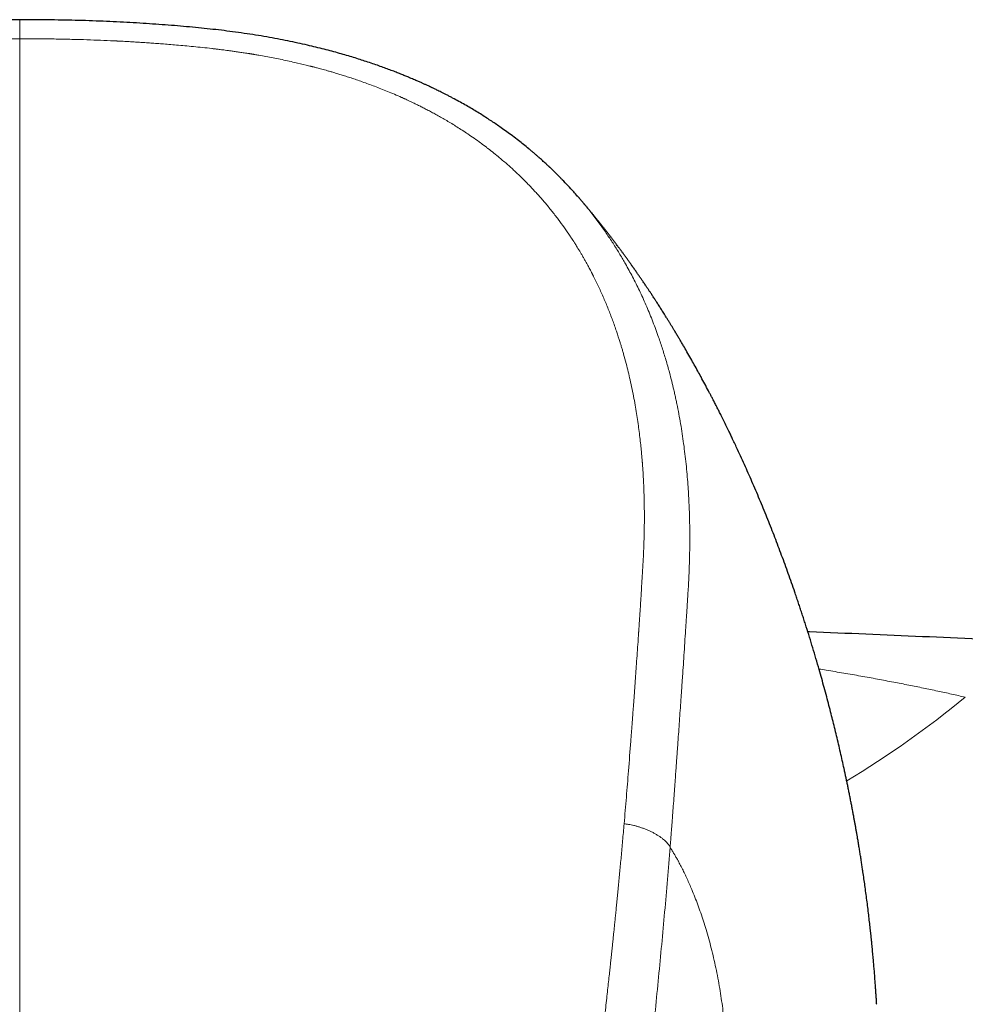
# Model space of a CAD drawing. Header units: millimetres. Extents: x 8 to 776, y 12 to 553.
# Tile 35 of 59: x 402 to 430, y 524 to 553. Entities that reach past the tile are written whole.
import ezdxf

# ---------------------------------------------------------------- set-up
doc = ezdxf.new("R2010")
doc.units = ezdxf.units.MM

msp = doc.modelspace()

# ---------------------------------------------------------------- linework, layer by layer
at = {"color": 7, "linetype": 'Continuous', "lineweight": 30}
msp.add_line((418.633, 547.801), (418.682, 547.744), dxfattribs=at)
at = {"color": 8, "linetype": 'Continuous', "lineweight": 0}
msp.add_arc((411.014, 556.314), 29.744, 301.2109, 309.3115, dxfattribs=at)
at = {"color": 7, "linetype": 'Continuous', "lineweight": 30}
for points, knots in [([(402.5, 552.901), (402.438, 552.901), (402.235, 552.901), (401.894, 552.899), (401.479, 552.894), (401.073, 552.887), (400.675, 552.876), (400.286, 552.863), (399.906, 552.848), (399.527, 552.83), (399.151, 552.809), (398.776, 552.785), (398.41, 552.76), (398.051, 552.732), (397.699, 552.702), (397.356, 552.67), (397.02, 552.635), (396.691, 552.598), (396.371, 552.558), (396.059, 552.515), (395.754, 552.469), (395.464, 552.422), (395.187, 552.373), (394.923, 552.324), (394.666, 552.272), (394.418, 552.219), (394.176, 552.165), (393.939, 552.109), (393.709, 552.051), (393.488, 551.993), (393.276, 551.935), (393.074, 551.877), (392.88, 551.82), (392.69, 551.761), (392.504, 551.701), (392.322, 551.64), (392.151, 551.581), (391.99, 551.524), (391.842, 551.47), (391.706, 551.418), (391.581, 551.37), (391.466, 551.325), (391.36, 551.282), (391.263, 551.241), (391.178, 551.206), (391.104, 551.174), (391.041, 551.147), (390.985, 551.123), (390.935, 551.101), (390.891, 551.081), (390.853, 551.064), (390.82, 551.049), (390.789, 551.035), (390.759, 551.022), (390.728, 551.008), (390.697, 550.993), (390.666, 550.979), (390.638, 550.966), (390.613, 550.954), (390.589, 550.943), (390.56, 550.929), (390.524, 550.912), (390.481, 550.891), (390.429, 550.866), (390.373, 550.838), (390.312, 550.808), (390.248, 550.776), (390.178, 550.741), (390.104, 550.703), (390.005, 550.651), (389.884, 550.586), (389.734, 550.504), (389.581, 550.418), (389.426, 550.327), (389.274, 550.236), (389.125, 550.144), (388.98, 550.051), (388.841, 549.961), (388.706, 549.869), (388.564, 549.771), (388.411, 549.663), (388.248, 549.543), (388.081, 549.416), (387.911, 549.282), (387.771, 549.167), (387.661, 549.076), (387.584, 549.01), (387.511, 548.946), (387.443, 548.886), (387.384, 548.833), (387.332, 548.786), (387.287, 548.745), (387.25, 548.71), (387.22, 548.683), (387.198, 548.662), (387.182, 548.647), (387.167, 548.633), (387.15, 548.616), (387.126, 548.594), (387.098, 548.567), (387.067, 548.537), (387.033, 548.504), (386.994, 548.466), (386.951, 548.423), (386.904, 548.376), (386.808, 548.279), (386.668, 548.133), (386.502, 547.954), (386.399, 547.836), (386.356, 547.786)], [0, 0, 0, 0, 0.0103771, 0.0339134, 0.0570091, 0.0796378, 0.1017797, 0.1234454, 0.1446578, 0.1654373, 0.1867619, 0.2076496, 0.2281162, 0.2481747, 0.2678301, 0.2870796, 0.3059205, 0.3243505, 0.3423677, 0.3599708, 0.3771584, 0.3939294, 0.4093585, 0.4244051, 0.4390546, 0.4532943, 0.4671132, 0.4809371, 0.4942931, 0.5071741, 0.5195742, 0.5314888, 0.5429145, 0.553852, 0.5653236, 0.576212, 0.5865198, 0.5962485, 0.6053987, 0.6135305, 0.6211429, 0.628235, 0.6348056, 0.640853, 0.6463757, 0.6506903, 0.6546165, 0.6581529, 0.6612984, 0.6640519, 0.6664127, 0.6685066, 0.6703691, 0.672271, 0.6742124, 0.6761931, 0.6782133, 0.6802122, 0.6814833, 0.6829993, 0.6847806, 0.6870676, 0.689861, 0.6931612, 0.6969689, 0.7007311, 0.7048855, 0.7094321, 0.7143545, 0.7193368, 0.7289483, 0.7383255, 0.7491808, 0.7596989, 0.7698777, 0.7804054, 0.7905401, 0.8002808, 0.8097422, 0.8194964, 0.8310703, 0.8431259, 0.8556665, 0.8686964, 0.8822213, 0.8883309, 0.8945384, 0.900576, 0.9060399, 0.9109257, 0.915161, 0.9188373, 0.9219542, 0.9245109, 0.9262405, 0.9275661, 0.9285713, 0.9299472, 0.9318979, 0.9344985, 0.9369987, 0.9399015, 0.9432072, 0.9469164, 0.9510294, 0.9555277, 0.9718658, 0.9880653, 1, 1, 1, 1]), ([(418.632, 547.8), (418.598, 547.839), (418.511, 547.939), (418.366, 548.097), (418.236, 548.233), (418.142, 548.33), (418.088, 548.385), (418.037, 548.435), (417.992, 548.48), (417.951, 548.519), (417.917, 548.553), (417.888, 548.581), (417.864, 548.603), (417.846, 548.621), (417.832, 548.634), (417.82, 548.645), (417.806, 548.658), (417.79, 548.673), (417.767, 548.695), (417.735, 548.724), (417.695, 548.762), (417.647, 548.805), (417.596, 548.851), (417.541, 548.9), (417.484, 548.951), (417.422, 549.004), (417.358, 549.059), (417.293, 549.114), (417.2, 549.191), (417.08, 549.289), (416.924, 549.412), (416.761, 549.536), (416.594, 549.659), (416.437, 549.771), (416.292, 549.871), (416.154, 549.964), (416.012, 550.056), (415.864, 550.15), (415.71, 550.246), (415.548, 550.343), (415.381, 550.44), (415.205, 550.538), (415.057, 550.618), (414.938, 550.681), (414.853, 550.725), (414.772, 550.766), (414.697, 550.804), (414.631, 550.836), (414.574, 550.865), (414.525, 550.888), (414.483, 550.909), (414.448, 550.925), (414.421, 550.938), (414.401, 550.947), (414.388, 550.954), (414.375, 550.959), (414.361, 550.966), (414.322, 550.984), (414.262, 551.012), (414.197, 551.042), (414.147, 551.064), (414.109, 551.081), (414.065, 551.101), (414.015, 551.123), (413.959, 551.147), (413.896, 551.174), (413.818, 551.207), (413.725, 551.247), (413.613, 551.293), (413.489, 551.342), (413.355, 551.395), (413.21, 551.45), (413.054, 551.508), (412.888, 551.568), (412.711, 551.629), (412.529, 551.69), (412.343, 551.75), (412.155, 551.809), (411.957, 551.868), (411.749, 551.928), (411.532, 551.988), (411.305, 552.048), (411.068, 552.107), (410.814, 552.167), (410.543, 552.228), (410.253, 552.289), (409.953, 552.348), (409.643, 552.404), (409.323, 552.457), (408.993, 552.507), (408.663, 552.553), (408.334, 552.595), (408.006, 552.632), (407.671, 552.667), (407.328, 552.7), (406.977, 552.73), (406.618, 552.758), (406.253, 552.783), (405.879, 552.807), (405.497, 552.828), (405.107, 552.847), (404.708, 552.864), (404.308, 552.877), (403.908, 552.887), (403.506, 552.894), (403.096, 552.899), (402.76, 552.901), (402.56, 552.901), (402.5, 552.901)], [0, 0, 0, 0, 0.009313, 0.024005, 0.038811, 0.043823, 0.048686, 0.053076, 0.056985, 0.060414, 0.063362, 0.065832, 0.067822, 0.069341, 0.070456, 0.071305, 0.072394, 0.07378, 0.075463, 0.078262, 0.081622, 0.085541, 0.09002, 0.094258, 0.098897, 0.103939, 0.109131, 0.114255, 0.119311, 0.130964, 0.142246, 0.1552, 0.16764, 0.179569, 0.189509, 0.199155, 0.209102, 0.219458, 0.230221, 0.241188, 0.252544, 0.264287, 0.276414, 0.282051, 0.287745, 0.293085, 0.297915, 0.302236, 0.305838, 0.308989, 0.311691, 0.313944, 0.31575, 0.316854, 0.317681, 0.318323, 0.319246, 0.320443, 0.325726, 0.330734, 0.332831, 0.335194, 0.33795, 0.341099, 0.344639, 0.34857, 0.352889, 0.359169, 0.366119, 0.373735, 0.382016, 0.390961, 0.40039, 0.410458, 0.421164, 0.432511, 0.443186, 0.454376, 0.466086, 0.478316, 0.491063, 0.504323, 0.51809, 0.532354, 0.5484, 0.565007, 0.582158, 0.599833, 0.61801, 0.636684, 0.655854, 0.673859, 0.692278, 0.711109, 0.730349, 0.749995, 0.770045, 0.790503, 0.811381, 0.832696, 0.854464, 0.876707, 0.899449, 0.921372, 0.943769, 0.966622, 0.989905, 1, 1, 1, 1]), ([(427.294, 524.414), (427.294, 524.415), (427.293, 524.422), (427.292, 524.436), (427.291, 524.457), (427.289, 524.487), (427.287, 524.528), (427.284, 524.576), (427.281, 524.626), (427.278, 524.675), (427.274, 524.723), (427.271, 524.771), (427.268, 524.819), (427.264, 524.876), (427.259, 524.942), (427.254, 525.018), (427.248, 525.095), (427.242, 525.175), (427.236, 525.255), (427.23, 525.338), (427.223, 525.419), (427.216, 525.5), (427.209, 525.581), (427.202, 525.663), (427.194, 525.749), (427.186, 525.838), (427.178, 525.929), (427.169, 526.019), (427.161, 526.109), (427.151, 526.204), (427.141, 526.305), (427.13, 526.409), (427.119, 526.51), (427.105, 526.641), (427.087, 526.803), (427.063, 527.006), (427.038, 527.215), (427.01, 527.43), (426.983, 527.642), (426.954, 527.848), (426.926, 528.048), (426.901, 528.22), (426.878, 528.373), (426.858, 528.506), (426.837, 528.642), (426.815, 528.778), (426.793, 528.913), (426.771, 529.049), (426.75, 529.175), (426.73, 529.289), (426.713, 529.39), (426.695, 529.489), (426.678, 529.588), (426.66, 529.686), (426.642, 529.784), (426.622, 529.891), (426.601, 530.006), (426.577, 530.13), (426.553, 530.255), (426.529, 530.378), (426.504, 530.502), (426.479, 530.624), (426.455, 530.743), (426.431, 530.858), (426.408, 530.968), (426.385, 531.076), (426.353, 531.223), (426.312, 531.411), (426.26, 531.644), (426.205, 531.882), (426.149, 532.122), (426.091, 532.359), (426.034, 532.591), (425.975, 532.826), (425.913, 533.065), (425.846, 533.318), (425.776, 533.576), (425.704, 533.837), (425.625, 534.118), (425.538, 534.414), (425.445, 534.727), (425.352, 535.033), (425.273, 535.285), (425.21, 535.483), (425.163, 535.627), (425.116, 535.771), (425.069, 535.913), (425.022, 536.056), (424.974, 536.198), (424.88, 536.472), (424.739, 536.874), (424.547, 537.402), (424.349, 537.924), (424.145, 538.442), (423.933, 538.961), (423.717, 539.47), (423.496, 539.972), (423.322, 540.35), (423.198, 540.617), (423.141, 540.736), (423.1, 540.823), (423.073, 540.879), (423.046, 540.936), (422.954, 541.127), (422.86, 541.318), (422.766, 541.506), (422.737, 541.563), (422.709, 541.619), (422.68, 541.676), (422.65, 541.734), (422.62, 541.793), (422.592, 541.848), (422.566, 541.898), (422.542, 541.944), (422.518, 541.99), (422.495, 542.035), (422.472, 542.078), (422.45, 542.12), (422.4, 542.216), (422.321, 542.365), (422.217, 542.556), (422.116, 542.74), (422.018, 542.917), (421.914, 543.103), (421.809, 543.286), (421.729, 543.425), (421.678, 543.512), (421.651, 543.558), (421.625, 543.603), (421.599, 543.646), (421.573, 543.691), (421.545, 543.737), (421.516, 543.786), (421.486, 543.836), (421.457, 543.884), (421.43, 543.929), (421.399, 543.98), (421.363, 544.039), (421.32, 544.109), (421.283, 544.168), (421.253, 544.217), (421.228, 544.257), (421.201, 544.3), (421.17, 544.351), (421.135, 544.407), (421.099, 544.464), (421.065, 544.517), (421.032, 544.569), (420.999, 544.621), (420.965, 544.673), (420.934, 544.721), (420.905, 544.766), (420.877, 544.81), (420.847, 544.856), (420.817, 544.902), (420.788, 544.945), (420.762, 544.985), (420.737, 545.022), (420.713, 545.058), (420.691, 545.092), (420.669, 545.124), (420.648, 545.156), (420.626, 545.188), (420.601, 545.226), (420.573, 545.268), (420.542, 545.313), (420.513, 545.356), (420.486, 545.396), (420.459, 545.434), (420.432, 545.473), (420.405, 545.513), (420.378, 545.551), (420.351, 545.59), (420.322, 545.632), (420.29, 545.677), (420.259, 545.722), (420.229, 545.764), (420.202, 545.802), (420.176, 545.839), (420.149, 545.876), (420.122, 545.914), (420.095, 545.952), (420.067, 545.99), (420.039, 546.029), (420.01, 546.069), (419.983, 546.106), (419.957, 546.142), (419.932, 546.175), (419.909, 546.207), (419.886, 546.238), (419.864, 546.268), (419.84, 546.299), (419.814, 546.334), (419.785, 546.374), (419.754, 546.414), (419.725, 546.453), (419.698, 546.488), (419.674, 546.52), (419.651, 546.551), (419.63, 546.578), (419.608, 546.607), (419.584, 546.638), (419.559, 546.671), (419.535, 546.702), (419.514, 546.728), (419.496, 546.752), (419.479, 546.774), (419.459, 546.799), (419.435, 546.829), (419.408, 546.865), (419.379, 546.901), (419.348, 546.94), (419.315, 546.981), (419.283, 547.022), (419.253, 547.059), (419.224, 547.095), (419.196, 547.13), (419.172, 547.159), (419.151, 547.186), (419.131, 547.21), (419.109, 547.237), (419.085, 547.267), (419.06, 547.297), (419.037, 547.326), (419.015, 547.351), (418.994, 547.377), (418.972, 547.404), (418.949, 547.431), (418.926, 547.459), (418.9, 547.489), (418.873, 547.522), (418.847, 547.553), (418.823, 547.581), (418.801, 547.607), (418.78, 547.631), (418.757, 547.658), (418.734, 547.686), (418.709, 547.715), (418.692, 547.735), (418.683, 547.745)], [0, 0, 0, 0, 0.000323, 0.001481, 0.002501, 0.00366, 0.0054, 0.00735, 0.009305, 0.011206, 0.013069, 0.014929, 0.01679, 0.018651, 0.021576, 0.024501, 0.027503, 0.030523, 0.033792, 0.036945, 0.040098, 0.043251, 0.046405, 0.049558, 0.05281, 0.056402, 0.059938, 0.06342, 0.066902, 0.070383, 0.074487, 0.07866, 0.08256, 0.086292, 0.093861, 0.10149, 0.109978, 0.11828, 0.126582, 0.134774, 0.142404, 0.150041, 0.154966, 0.160294, 0.165623, 0.170924, 0.176223, 0.181521, 0.186877, 0.191021, 0.194914, 0.19877, 0.202627, 0.206485, 0.210343, 0.214209, 0.219002, 0.22393, 0.228783, 0.233636, 0.238489, 0.24334, 0.248021, 0.252559, 0.256814, 0.261066, 0.26532, 0.274113, 0.283307, 0.292827, 0.302264, 0.311717, 0.320981, 0.329818, 0.339549, 0.349445, 0.359949, 0.370301, 0.380647, 0.393617, 0.405889, 0.418185, 0.430509, 0.43635, 0.442193, 0.447977, 0.453758, 0.459536, 0.465313, 0.471087, 0.492901, 0.514633, 0.536071, 0.557656, 0.579401, 0.601334, 0.622307, 0.643764, 0.650385, 0.656999, 0.659447, 0.661773, 0.664281, 0.667016, 0.68682, 0.689577, 0.692055, 0.69446, 0.697045, 0.699682, 0.702317, 0.704952, 0.707021, 0.70909, 0.711159, 0.713212, 0.71513, 0.71695, 0.718933, 0.72811, 0.737223, 0.74511, 0.753453, 0.761696, 0.771, 0.779022, 0.781192, 0.783362, 0.785511, 0.787521, 0.789544, 0.791809, 0.794146, 0.796517, 0.798862, 0.801021, 0.802971, 0.80618, 0.809579, 0.812958, 0.814817, 0.816684, 0.818765, 0.821068, 0.824113, 0.826885, 0.829389, 0.831886, 0.83448, 0.837073, 0.839549, 0.841538, 0.843695, 0.846048, 0.848384, 0.850521, 0.852486, 0.854419, 0.85611, 0.8578, 0.859464, 0.861029, 0.862598, 0.86433, 0.866637, 0.868989, 0.871152, 0.873138, 0.875049, 0.877072, 0.8791, 0.881058, 0.882989, 0.885111, 0.887471, 0.889921, 0.892074, 0.893915, 0.895805, 0.897822, 0.899789, 0.901716, 0.903664, 0.905784, 0.907908, 0.909896, 0.91168, 0.913471, 0.915153, 0.916768, 0.918309, 0.919909, 0.921789, 0.923875, 0.92626, 0.928252, 0.93005, 0.931941, 0.933464, 0.934908, 0.936369, 0.938096, 0.940048, 0.941622, 0.943098, 0.944387, 0.945505, 0.946626, 0.948545, 0.950472, 0.952374, 0.954527, 0.956933, 0.9592, 0.961198, 0.963162, 0.965145, 0.966982, 0.968142, 0.969533, 0.971066, 0.972652, 0.974567, 0.97612, 0.977491, 0.978947, 0.980496, 0.981949, 0.983531, 0.985294, 0.987169, 0.989081, 0.990659, 0.992027, 0.993462, 0.994916, 0.996503, 0.998265, 1, 1, 1, 1]), ([(484.134, 529.979), (483.816, 530.023), (483.185, 530.11), (482.242, 530.238), (481.31, 530.363), (480.388, 530.486), (479.481, 530.605), (478.589, 530.72), (477.713, 530.832), (476.846, 530.942), (475.983, 531.05), (475.125, 531.156), (474.271, 531.261), (473.428, 531.362), (472.594, 531.462), (471.771, 531.559), (470.959, 531.654), (470.156, 531.746), (469.364, 531.836), (468.582, 531.924), (467.811, 532.01), (467.05, 532.094), (466.3, 532.175), (465.56, 532.255), (464.85, 532.33), (464.17, 532.401), (463.519, 532.469), (462.877, 532.535), (462.243, 532.599), (461.619, 532.662), (460.985, 532.725), (460.342, 532.789), (459.691, 532.852), (459.05, 532.914), (458.42, 532.974), (457.801, 533.032), (457.192, 533.089), (456.609, 533.142), (456.053, 533.193), (455.523, 533.241), (455.001, 533.288), (454.489, 533.333), (453.985, 533.377), (453.49, 533.42), (453.004, 533.462), (452.527, 533.503), (452.059, 533.542), (451.6, 533.581), (451.15, 533.618), (450.716, 533.653), (450.3, 533.687), (449.9, 533.72), (449.508, 533.751), (449.124, 533.781), (448.746, 533.811), (448.375, 533.84), (448.009, 533.869), (447.646, 533.896), (447.285, 533.924), (446.923, 533.951), (446.561, 533.979), (446.198, 534.006), (445.575, 534.052), (444.689, 534.116), (443.467, 534.202), (442.166, 534.292), (440.786, 534.383), (439.367, 534.474), (437.907, 534.563), (436.408, 534.652), (434.901, 534.737), (433.387, 534.818), (431.835, 534.898), (430.245, 534.976), (428.616, 535.051), (426.983, 535.121), (425.878, 535.166), (425.318, 535.187), (425.303, 535.188)], [0, 0, 0, 0, 0.016357, 0.032534, 0.048532, 0.06435, 0.079989, 0.095174, 0.110185, 0.125022, 0.139687, 0.154472, 0.169076, 0.183499, 0.197742, 0.211804, 0.225685, 0.239385, 0.252904, 0.266243, 0.279401, 0.292377, 0.305173, 0.317788, 0.330221, 0.34146, 0.352547, 0.363481, 0.374263, 0.384893, 0.395371, 0.406628, 0.417703, 0.428598, 0.439311, 0.449843, 0.460194, 0.470364, 0.479527, 0.488538, 0.497397, 0.506103, 0.514657, 0.523058, 0.531308, 0.539405, 0.547349, 0.555142, 0.562782, 0.57027, 0.57719, 0.583975, 0.590624, 0.597138, 0.603517, 0.609837, 0.616018, 0.622136, 0.628261, 0.634393, 0.640533, 0.646679, 0.652833, 0.672221, 0.691679, 0.714936, 0.738294, 0.761751, 0.786995, 0.812355, 0.837829, 0.863417, 0.889121, 0.916508, 0.944024, 0.971635, 0.999252, 1, 1, 1, 1])]:
    msp.add_open_spline(points, degree=3, knots=knots, dxfattribs=at)
at = {"color": 8, "linetype": 'Continuous', "lineweight": 0}
for points, knots in [([(402.5, 552.901), (402.5, 552.901), (402.5, 552.901), (402.5, 552.897), (402.5, 552.886), (402.5, 552.869), (402.5, 552.843), (402.5, 552.81), (402.5, 552.77), (402.5, 552.725), (402.5, 552.674), (402.5, 552.62), (402.5, 552.567), (402.5, 552.518), (402.5, 552.475), (402.5, 552.433), (402.5, 552.392), (402.5, 552.365), (402.5, 552.352)], [0, 0, 0, 0, 0.024189, 0.073845, 0.128825, 0.203977, 0.284224, 0.367147, 0.450857, 0.534601, 0.617651, 0.698124, 0.773578, 0.828816, 0.878699, 0.923169, 0.963014, 1, 1, 1, 1]), ([(402.5, 552.352), (402.372, 552.352), (402.12, 552.351), (401.747, 552.347), (401.386, 552.341), (401.037, 552.334), (400.74, 552.326), (400.494, 552.318), (400.343, 552.313), (400.243, 552.309), (400.192, 552.307), (400.141, 552.305), (400.091, 552.303), (400.039, 552.301), (399.899, 552.295), (399.671, 552.284), (399.308, 552.265), (398.899, 552.241), (398.447, 552.209), (398.11, 552.182), (397.887, 552.163), (397.773, 552.153), (397.659, 552.142), (397.54, 552.131), (397.375, 552.115), (397.164, 552.092), (396.892, 552.062), (396.602, 552.026), (396.295, 551.985), (395.996, 551.941), (395.705, 551.894), (395.422, 551.845), (395.134, 551.791), (394.839, 551.731), (394.51, 551.658), (394.158, 551.574), (393.786, 551.478), (393.422, 551.375), (393.064, 551.265), (392.765, 551.167), (392.524, 551.082), (392.337, 551.014), (392.152, 550.944), (391.969, 550.872), (391.789, 550.799), (391.611, 550.723), (391.414, 550.637), (391.198, 550.537), (390.963, 550.424), (390.731, 550.307), (390.478, 550.172), (390.206, 550.018), (389.918, 549.845), (389.636, 549.665), (389.361, 549.478), (389.094, 549.285), (388.837, 549.087), (388.589, 548.885), (388.35, 548.678), (388.119, 548.466), (387.894, 548.247), (387.676, 548.022), (387.464, 547.791), (387.262, 547.556), (387.07, 547.32), (386.885, 547.079), (386.704, 546.829), (386.528, 546.57), (386.359, 546.304), (386.198, 546.034), (386.043, 545.757), (385.932, 545.545), (385.86, 545.399), (385.822, 545.323), (385.785, 545.246), (385.748, 545.168), (385.712, 545.09), (385.677, 545.012), (385.642, 544.933), (385.582, 544.797), (385.5, 544.602), (385.393, 544.33), (385.285, 544.037), (385.179, 543.722), (385.077, 543.393), (384.98, 543.051), (384.889, 542.694), (384.807, 542.331), (384.732, 541.962), (384.684, 541.692), (384.657, 541.524), (384.647, 541.462), (384.637, 541.399), (384.627, 541.337), (384.618, 541.274), (384.598, 541.132), (384.57, 540.921), (384.537, 540.641), (384.512, 540.395), (384.492, 540.173), (384.477, 539.976), (384.464, 539.778), (384.453, 539.585), (384.441, 539.347), (384.432, 539.06), (384.426, 538.717), (384.427, 538.367), (384.432, 538.01), (384.44, 537.759), (384.445, 537.618), (384.446, 537.589), (384.448, 537.559), (384.449, 537.528), (384.45, 537.498), (384.452, 537.466), (384.454, 537.416), (384.457, 537.345), (384.462, 537.246), (384.468, 537.137), (384.475, 537.019), (384.481, 536.902), (384.488, 536.788), (384.493, 536.709), (384.496, 536.663), (384.497, 536.653), (384.497, 536.647), (384.497, 536.641), (384.498, 536.627), (384.5, 536.604), (384.502, 536.569), (384.505, 536.527), (384.508, 536.479), (384.512, 536.423), (384.516, 536.361), (384.52, 536.291), (384.525, 536.215), (384.531, 536.131), (384.537, 536.038), (384.544, 535.934), (384.549, 535.847), (384.554, 535.783), (384.556, 535.744), (384.559, 535.704), (384.561, 535.669), (384.568, 535.563), (384.58, 535.387), (384.599, 535.095), (384.622, 534.766), (384.647, 534.399), (384.666, 534.126), (384.679, 533.944), (384.686, 533.85), (384.692, 533.757), (384.699, 533.659), (384.715, 533.449), (384.736, 533.149), (384.764, 532.768), (384.791, 532.415), (384.817, 532.068), (384.843, 531.729), (384.869, 531.397), (384.894, 531.078), (384.919, 530.772), (384.943, 530.479), (384.966, 530.192), (384.99, 529.911), (385.006, 529.726), (385.013, 529.635)], [0, 0, 0, 0, 0.00973, 0.019171, 0.028322, 0.037184, 0.045758, 0.050896, 0.055925, 0.057224, 0.058516, 0.0598, 0.061076, 0.062345, 0.063734, 0.071754, 0.07966, 0.091421, 0.102921, 0.114162, 0.117087, 0.119994, 0.122883, 0.12576, 0.129094, 0.13556, 0.141916, 0.149962, 0.157827, 0.165512, 0.17302, 0.180352, 0.18751, 0.195417, 0.203427, 0.213393, 0.223251, 0.233005, 0.242663, 0.25223, 0.257435, 0.262611, 0.267758, 0.272879, 0.277973, 0.283043, 0.288089, 0.294992, 0.301855, 0.308738, 0.315728, 0.324792, 0.333847, 0.342901, 0.351963, 0.361042, 0.369948, 0.378879, 0.387661, 0.396482, 0.405348, 0.414267, 0.423247, 0.432293, 0.44101, 0.449719, 0.458898, 0.46814, 0.477451, 0.486839, 0.496308, 0.505865, 0.508435, 0.511013, 0.513597, 0.516189, 0.518789, 0.521395, 0.52401, 0.526631, 0.534922, 0.543293, 0.553364, 0.563557, 0.573876, 0.585075, 0.596429, 0.607942, 0.619619, 0.631464, 0.633423, 0.635386, 0.637352, 0.639322, 0.641295, 0.643272, 0.65264, 0.661073, 0.669572, 0.675683, 0.68183, 0.688011, 0.694111, 0.699845, 0.710256, 0.72089, 0.731749, 0.742834, 0.754146, 0.755047, 0.755961, 0.756888, 0.757829, 0.758782, 0.759749, 0.760729, 0.763493, 0.766357, 0.769896, 0.773578, 0.777401, 0.780722, 0.784143, 0.784756, 0.784973, 0.785139, 0.785318, 0.785509, 0.786387, 0.787479, 0.788775, 0.790274, 0.791977, 0.793919, 0.796073, 0.798437, 0.801013, 0.803799, 0.807107, 0.81067, 0.811842, 0.81304, 0.814263, 0.815511, 0.816301, 0.824096, 0.831796, 0.843282, 0.854551, 0.865602, 0.868484, 0.87135, 0.874201, 0.877044, 0.880433, 0.893552, 0.904598, 0.915414, 0.926002, 0.93636, 0.946491, 0.956392, 0.965519, 0.974443, 0.983165, 0.991683, 1, 1, 1, 1]), ([(402.5, 552.352), (402.5, 551.929), (402.5, 551.084), (402.5, 549.809), (402.5, 548.529), (402.5, 547.246), (402.5, 545.958), (402.5, 544.691), (402.5, 543.444), (402.5, 542.218), (402.5, 540.988), (402.5, 539.755), (402.5, 538.517), (402.5, 537.276), (402.5, 536.031), (402.5, 534.783), (402.5, 533.53), (402.5, 532.281), (402.5, 531.036), (402.5, 529.795), (402.5, 528.55), (402.5, 527.245), (402.5, 525.879), (402.5, 524.451), (402.5, 523.019), (402.5, 521.582), (402.5, 520.14), (402.5, 518.693), (402.5, 517.242), (402.5, 515.763), (402.5, 514.256), (402.5, 512.721), (402.5, 511.18), (402.5, 509.635), (402.5, 508.084), (402.5, 506.576), (402.5, 505.112), (402.5, 503.693), (402.5, 502.268), (402.5, 500.84), (402.5, 499.408), (402.5, 497.886), (402.5, 496.273), (402.5, 494.568), (402.5, 492.858), (402.5, 491.142), (402.5, 489.421), (402.5, 487.693), (402.5, 485.96), (402.5, 484.345), (402.5, 482.85), (402.5, 481.476), (402.5, 480.099), (402.5, 478.787), (402.5, 477.543), (402.5, 476.365), (402.5, 475.185), (402.5, 474.002), (402.5, 472.816), (402.5, 471.65), (402.5, 470.504), (402.5, 469.378), (402.5, 468.249), (402.5, 467.118), (402.5, 465.984), (402.5, 464.848), (402.5, 463.709), (402.5, 462.567), (402.5, 461.423), (402.5, 460.282), (402.5, 459.146), (402.5, 458.014), (402.5, 456.88), (402.5, 456.121), (402.5, 455.742)], [0, 0, 0, 0, 0.014954, 0.029882, 0.044786, 0.059666, 0.074523, 0.089358, 0.103326, 0.117276, 0.131208, 0.145123, 0.159023, 0.172907, 0.186776, 0.200631, 0.214473, 0.228302, 0.241872, 0.255431, 0.26898, 0.282519, 0.297893, 0.313257, 0.32861, 0.343953, 0.359289, 0.374617, 0.389938, 0.405254, 0.421293, 0.437328, 0.45336, 0.469388, 0.485415, 0.501442, 0.515979, 0.530517, 0.545057, 0.559598, 0.574142, 0.58869, 0.605839, 0.622995, 0.640159, 0.65733, 0.674511, 0.691703, 0.708907, 0.726124, 0.73966, 0.753202, 0.766749, 0.7803, 0.7918, 0.803301, 0.814802, 0.826303, 0.837802, 0.849299, 0.860136, 0.870971, 0.881802, 0.892629, 0.903453, 0.914274, 0.925091, 0.935905, 0.946716, 0.957526, 0.968143, 0.97876, 0.989379, 1, 1, 1, 1]), ([(402.5, 552.352), (402.658, 552.352), (402.971, 552.351), (403.437, 552.345), (403.896, 552.336), (404.329, 552.325), (404.738, 552.31), (405.059, 552.297), (405.257, 552.288), (405.336, 552.284), (405.361, 552.282), (405.385, 552.281), (405.409, 552.28), (405.432, 552.279), (405.476, 552.277), (405.541, 552.273), (405.647, 552.267), (405.775, 552.26), (405.925, 552.251), (406.085, 552.241), (406.254, 552.23), (406.432, 552.217), (406.619, 552.203), (406.823, 552.187), (407.043, 552.169), (407.281, 552.148), (407.53, 552.124), (407.79, 552.098), (407.975, 552.077), (408.081, 552.064), (408.106, 552.062), (408.131, 552.059), (408.156, 552.056), (408.181, 552.053), (408.2, 552.05), (408.231, 552.046), (408.274, 552.041), (408.337, 552.033), (408.41, 552.024), (408.497, 552.013), (408.598, 551.999), (408.71, 551.984), (408.832, 551.966), (408.964, 551.947), (409.065, 551.931), (409.131, 551.921), (409.16, 551.916), (409.189, 551.911), (409.218, 551.907), (409.247, 551.902), (409.277, 551.897), (409.333, 551.888), (409.449, 551.868), (409.624, 551.837), (409.831, 551.798), (410.038, 551.756), (410.247, 551.712), (410.497, 551.656), (410.723, 551.603), (410.885, 551.563), (410.938, 551.55), (410.944, 551.549), (410.946, 551.548), (410.949, 551.547), (410.957, 551.545), (410.975, 551.541), (411.002, 551.534), (411.039, 551.524), (411.086, 551.512), (411.142, 551.497), (411.207, 551.479), (411.282, 551.459), (411.366, 551.436), (411.459, 551.409), (411.561, 551.38), (411.675, 551.346), (411.801, 551.307), (411.94, 551.263), (412.089, 551.215), (412.248, 551.162), (412.416, 551.104), (412.59, 551.041), (412.77, 550.974), (412.954, 550.903), (413.146, 550.826), (413.345, 550.742), (413.49, 550.678), (413.576, 550.64), (413.596, 550.631), (413.608, 550.625), (413.615, 550.622), (413.623, 550.619), (413.64, 550.611), (413.68, 550.593), (413.74, 550.565), (413.813, 550.531), (413.895, 550.492), (413.989, 550.446), (414.094, 550.394), (414.207, 550.337), (414.325, 550.276), (414.448, 550.21), (414.578, 550.139), (414.715, 550.062), (414.856, 549.98), (415.002, 549.892), (415.153, 549.799), (415.308, 549.7), (415.474, 549.59), (415.651, 549.468), (415.788, 549.37), (415.874, 549.306), (415.907, 549.282), (415.936, 549.261), (415.963, 549.24), (415.991, 549.219), (416.019, 549.198), (416.095, 549.14), (416.217, 549.044), (416.409, 548.887), (416.62, 548.706), (416.849, 548.498), (417.071, 548.285), (417.286, 548.065), (417.493, 547.841), (417.696, 547.61), (417.892, 547.372), (418.081, 547.129), (418.259, 546.884), (418.379, 546.709), (418.447, 546.606), (418.462, 546.583), (418.473, 546.567), (418.481, 546.555), (418.489, 546.542), (418.498, 546.528), (418.512, 546.507), (418.53, 546.479), (418.554, 546.441), (418.582, 546.396), (418.615, 546.344), (418.653, 546.283), (418.693, 546.216), (418.737, 546.143), (418.784, 546.063), (418.832, 545.98), (418.88, 545.894), (418.929, 545.807), (418.984, 545.703), (419.026, 545.624), (419.053, 545.572), (419.06, 545.558), (419.067, 545.545), (419.074, 545.531), (419.081, 545.517), (419.088, 545.504), (419.095, 545.49), (419.152, 545.377), (419.255, 545.164), (419.397, 544.848), (419.53, 544.53), (419.653, 544.209), (419.767, 543.888), (419.841, 543.66), (419.884, 543.522), (419.898, 543.476), (419.913, 543.425), (419.929, 543.374), (419.943, 543.323), (419.958, 543.273), (419.993, 543.149), (420.044, 542.962), (420.106, 542.714), (420.164, 542.467), (420.219, 542.212), (420.271, 541.948), (420.317, 541.694), (420.357, 541.45), (420.392, 541.215), (420.423, 540.986), (420.45, 540.765), (420.47, 540.576), (420.486, 540.42), (420.497, 540.299), (420.504, 540.214), (420.508, 540.162), (420.51, 540.138), (420.512, 540.111), (420.514, 540.085), (420.522, 539.981), (420.535, 539.801), (420.548, 539.555), (420.558, 539.324), (420.565, 539.108), (420.57, 538.898), (420.572, 538.695), (420.573, 538.526), (420.572, 538.39), (420.572, 538.292), (420.57, 538.2), (420.569, 538.115), (420.567, 538.029), (420.565, 537.943), (420.562, 537.834), (420.558, 537.701), (420.552, 537.545), (420.545, 537.389), (420.537, 537.233), (420.528, 537.075), (420.518, 536.91), (420.505, 536.696), (420.493, 536.492), (420.484, 536.34), (420.48, 536.282), (420.479, 536.262), (420.478, 536.241), (420.477, 536.224), (420.476, 536.206), (420.474, 536.181), (420.472, 536.144), (420.469, 536.098), (420.465, 536.042), (420.461, 535.977), (420.456, 535.903), (420.45, 535.82), (420.444, 535.727), (420.438, 535.626), (420.43, 535.515), (420.422, 535.395), (420.416, 535.305), (420.412, 535.248), (420.411, 535.229), (420.41, 535.21), (420.408, 535.191), (420.407, 535.172), (420.404, 535.129), (420.398, 535.04), (420.385, 534.85), (420.366, 534.583), (420.338, 534.181), (420.304, 533.701), (420.275, 533.298), (420.257, 533.058), (420.251, 532.981), (420.246, 532.911), (420.241, 532.843), (420.231, 532.708), (420.211, 532.437), (420.17, 531.902), (420.116, 531.202), (420.052, 530.404), (420.008, 529.892), (419.987, 529.635)], [0, 0, 0, 0, 0.012, 0.023812, 0.035435, 0.046869, 0.056774, 0.066533, 0.071289, 0.071909, 0.072528, 0.073147, 0.073766, 0.074383, 0.074897, 0.077083, 0.079377, 0.082961, 0.086782, 0.090838, 0.095131, 0.09966, 0.104424, 0.109424, 0.115197, 0.121255, 0.1276, 0.134232, 0.141155, 0.141788, 0.142423, 0.143061, 0.143701, 0.144344, 0.144947, 0.145197, 0.146716, 0.148273, 0.150019, 0.152344, 0.154938, 0.157801, 0.160935, 0.164339, 0.168015, 0.168739, 0.169472, 0.170215, 0.170968, 0.171731, 0.172503, 0.173223, 0.176123, 0.181479, 0.186844, 0.192215, 0.197695, 0.20322, 0.211827, 0.215591, 0.216004, 0.216063, 0.216095, 0.216131, 0.216273, 0.216774, 0.217516, 0.218497, 0.219719, 0.221213, 0.222956, 0.22495, 0.227192, 0.229683, 0.232422, 0.235409, 0.238892, 0.242659, 0.246711, 0.251048, 0.255671, 0.26058, 0.265472, 0.270621, 0.27603, 0.281701, 0.287636, 0.288527, 0.289138, 0.289351, 0.289566, 0.289785, 0.290007, 0.291093, 0.293201, 0.295265, 0.2975, 0.300385, 0.303513, 0.306883, 0.310392, 0.314129, 0.318094, 0.322287, 0.326707, 0.331266, 0.336042, 0.341032, 0.346235, 0.352311, 0.358649, 0.360108, 0.361093, 0.362051, 0.363009, 0.363966, 0.364924, 0.365881, 0.371863, 0.377845, 0.386503, 0.395179, 0.403884, 0.412615, 0.421364, 0.430123, 0.439131, 0.448145, 0.456987, 0.465784, 0.466887, 0.467896, 0.468248, 0.468651, 0.469105, 0.469609, 0.470164, 0.471312, 0.47263, 0.474117, 0.476014, 0.478129, 0.480464, 0.483018, 0.485791, 0.488784, 0.491601, 0.494588, 0.497746, 0.502179, 0.50263, 0.503085, 0.503542, 0.504003, 0.504466, 0.504932, 0.505401, 0.505873, 0.516341, 0.526838, 0.537342, 0.547831, 0.55828, 0.568667, 0.569891, 0.571525, 0.573166, 0.574799, 0.576423, 0.578039, 0.579647, 0.588348, 0.595918, 0.603305, 0.611867, 0.62018, 0.628247, 0.635855, 0.643234, 0.650388, 0.657316, 0.664019, 0.668038, 0.671972, 0.675365, 0.675983, 0.676806, 0.677625, 0.678443, 0.679257, 0.687383, 0.695252, 0.702186, 0.70891, 0.715426, 0.721734, 0.727834, 0.731167, 0.734339, 0.737001, 0.739664, 0.742327, 0.74499, 0.747654, 0.752488, 0.757322, 0.762158, 0.766996, 0.771834, 0.776866, 0.782321, 0.791679, 0.795774, 0.796417, 0.797059, 0.797701, 0.798342, 0.798589, 0.799452, 0.800601, 0.802035, 0.803754, 0.805758, 0.808048, 0.810623, 0.813476, 0.816614, 0.820035, 0.823741, 0.827731, 0.828358, 0.828946, 0.829533, 0.830119, 0.830706, 0.831292, 0.834051, 0.838963, 0.848868, 0.85869, 0.876022, 0.893088, 0.895788, 0.898069, 0.900155, 0.902241, 0.904327, 0.912522, 0.927158, 0.953299, 0.976645, 1, 1, 1, 1]), ([(418.682, 547.744), (418.723, 547.696), (418.852, 547.548), (419.054, 547.296), (419.284, 546.991), (419.495, 546.691), (419.688, 546.399), (419.865, 546.114), (420.047, 545.803), (420.236, 545.455), (420.433, 545.061), (420.622, 544.647), (420.802, 544.213), (420.956, 543.801), (421.087, 543.414), (421.197, 543.057), (421.313, 542.648), (421.391, 542.336), (421.44, 542.123), (421.455, 542.055), (421.47, 541.988), (421.485, 541.92), (421.5, 541.851), (421.549, 541.615), (421.625, 541.209), (421.713, 540.63), (421.783, 540.044), (421.833, 539.475), (421.866, 538.925), (421.883, 538.417), (421.888, 538.014), (421.887, 537.779), (421.886, 537.692), (421.886, 537.665), (421.886, 537.638), (421.885, 537.61), (421.885, 537.583), (421.883, 537.461), (421.878, 537.251), (421.868, 536.96), (421.855, 536.69), (421.842, 536.441), (421.829, 536.213), (421.817, 536.031), (421.808, 535.89), (421.802, 535.785), (421.795, 535.687), (421.789, 535.597), (421.784, 535.514), (421.777, 535.415), (421.769, 535.295), (421.755, 535.077), (421.736, 534.785), (421.712, 534.424), (421.694, 534.149), (421.681, 533.957), (421.673, 533.844), (421.665, 533.731), (421.658, 533.621), (421.65, 533.511), (421.643, 533.403), (421.624, 533.127), (421.593, 532.684), (421.561, 532.237), (421.541, 531.955), (421.533, 531.838), (421.524, 531.72), (421.516, 531.603), (421.507, 531.486), (421.499, 531.37), (421.49, 531.254), (421.479, 531.099), (421.465, 530.898), (421.446, 530.644), (421.426, 530.367), (421.409, 530.146), (421.397, 529.986), (421.389, 529.878), (421.38, 529.758), (421.37, 529.628), (421.361, 529.51), (421.352, 529.403), (421.345, 529.304), (421.337, 529.213), (421.331, 529.132), (421.326, 529.07), (421.323, 529.026), (421.32, 528.996), (421.319, 528.975), (421.318, 528.964), (421.317, 528.96)], [0, 0, 0, 0, 0.009068, 0.028401, 0.047062, 0.065051, 0.082369, 0.099016, 0.114994, 0.136338, 0.158558, 0.181652, 0.205626, 0.23048, 0.249267, 0.268528, 0.288262, 0.31504, 0.318608, 0.32219, 0.325786, 0.329397, 0.333021, 0.33666, 0.366903, 0.397382, 0.428103, 0.459069, 0.486521, 0.51416, 0.538634, 0.549447, 0.550865, 0.552284, 0.553703, 0.555123, 0.556542, 0.557963, 0.57421, 0.589362, 0.603418, 0.61638, 0.628245, 0.639014, 0.644845, 0.650296, 0.655365, 0.660053, 0.66436, 0.668285, 0.675581, 0.682987, 0.702296, 0.720967, 0.739001, 0.74493, 0.750787, 0.756571, 0.762284, 0.767923, 0.773491, 0.778986, 0.810644, 0.841745, 0.847789, 0.853811, 0.859812, 0.865791, 0.871749, 0.877685, 0.8836, 0.889493, 0.901337, 0.914283, 0.928333, 0.943486, 0.948018, 0.95264, 0.959792, 0.966362, 0.972349, 0.977753, 0.982574, 0.987461, 0.991556, 0.994857, 0.996812, 0.998321, 0.999384, 1, 1, 1, 1]), ([(425.625, 534.115), (425.696, 534.104), (425.934, 534.065), (426.337, 533.997), (426.83, 533.912), (427.312, 533.824), (427.774, 533.737), (428.217, 533.65), (428.641, 533.564), (429.056, 533.478), (429.46, 533.39), (429.727, 533.33), (429.858, 533.301)], [0, 0, 0, 0, 0.049878, 0.168378, 0.284424, 0.398014, 0.50915, 0.611686, 0.712039, 0.810209, 0.906196, 1, 1, 1, 1]), ([(419.987, 529.635), (419.979, 529.552), (419.965, 529.388), (419.944, 529.146), (419.923, 528.912), (419.902, 528.685), (419.882, 528.467), (419.863, 528.257), (419.843, 528.049), (419.823, 527.843), (419.804, 527.64), (419.785, 527.447), (419.766, 527.263), (419.749, 527.09), (419.733, 526.926), (419.717, 526.772), (419.702, 526.628), (419.688, 526.493), (419.675, 526.369), (419.664, 526.256), (419.653, 526.153), (419.643, 526.059), (419.636, 525.991), (419.631, 525.945), (419.627, 525.913), (419.623, 525.872), (419.618, 525.822), (419.612, 525.768), (419.606, 525.714), (419.6, 525.659), (419.59, 525.562), (419.575, 525.422), (419.553, 525.224), (419.53, 525.007), (419.504, 524.769), (419.477, 524.516), (419.447, 524.248), (419.416, 523.964), (419.384, 523.669), (419.351, 523.365), (419.318, 523.062), (419.286, 522.761), (419.254, 522.464), (419.221, 522.158), (419.198, 521.936), (419.184, 521.802), (419.179, 521.757), (419.174, 521.711), (419.17, 521.666), (419.165, 521.622), (419.161, 521.582), (419.152, 521.502), (419.14, 521.384), (419.123, 521.225), (419.104, 521.035), (419.08, 520.807), (419.052, 520.54), (419.024, 520.265), (418.995, 519.982), (418.966, 519.698), (418.937, 519.414), (418.909, 519.129), (418.883, 518.871), (418.86, 518.642), (418.845, 518.493), (418.836, 518.396), (418.831, 518.354), (418.828, 518.316), (418.824, 518.279), (418.82, 518.242), (418.813, 518.164), (418.801, 518.043), (418.784, 517.877), (418.767, 517.703), (418.749, 517.52), (418.731, 517.33), (418.71, 517.121), (418.688, 516.892), (418.663, 516.642), (418.638, 516.382), (418.611, 516.111), (418.584, 515.829), (418.557, 515.549), (418.53, 515.271), (418.503, 514.996), (418.485, 514.801), (418.474, 514.692), (418.472, 514.671), (418.471, 514.654), (418.469, 514.637), (418.468, 514.62), (418.466, 514.603), (418.462, 514.56), (418.453, 514.465), (418.436, 514.285), (418.413, 514.042), (418.386, 513.758), (418.359, 513.465), (418.331, 513.161), (418.302, 512.848), (418.273, 512.53), (418.244, 512.21), (418.225, 511.989), (418.214, 511.864), (418.211, 511.838), (418.209, 511.812), (418.207, 511.787), (418.205, 511.761), (418.202, 511.735), (418.2, 511.71), (418.194, 511.639), (418.169, 511.359), (418.113, 510.698), (418.06, 510.058), (418.024, 509.6), (418.015, 509.492), (418.006, 509.377), (417.997, 509.259), (417.979, 509.026), (417.942, 508.557), (417.872, 507.632), (417.783, 506.419), (417.685, 505.036), (417.623, 504.147), (417.592, 503.702)], [0, 0, 0, 0, 0.0099657, 0.0196072, 0.0289247, 0.0379181, 0.0465875, 0.054933, 0.0629547, 0.0714045, 0.0794625, 0.0871288, 0.0944033, 0.1012862, 0.1077775, 0.1138771, 0.1195851, 0.1249015, 0.1298264, 0.1342822, 0.1383603, 0.1420608, 0.1453835, 0.1464764, 0.1475212, 0.1491865, 0.1512905, 0.1534188, 0.1555716, 0.1577489, 0.1599505, 0.1670291, 0.1743489, 0.1833776, 0.1927483, 0.202461, 0.2132469, 0.2244254, 0.2359964, 0.2479599, 0.260316, 0.2716548, 0.2833052, 0.2952671, 0.3075406, 0.3092938, 0.3110531, 0.3128186, 0.3145902, 0.3163681, 0.3180335, 0.3192137, 0.3257861, 0.331771, 0.3378659, 0.3479944, 0.3584128, 0.3691212, 0.3801196, 0.391408, 0.4022055, 0.4132557, 0.4245587, 0.4321572, 0.4398658, 0.4419029, 0.4434115, 0.4448188, 0.4462447, 0.4476891, 0.449152, 0.455279, 0.4617108, 0.4684475, 0.4754891, 0.4828355, 0.4904869, 0.4996997, 0.5093189, 0.5193447, 0.529777, 0.5406159, 0.5518613, 0.5620936, 0.5726408, 0.5835028, 0.5845715, 0.5852186, 0.5858674, 0.5865178, 0.5871698, 0.5878235, 0.5884788, 0.5921126, 0.5987251, 0.6091998, 0.6200495, 0.631274, 0.6428734, 0.6548478, 0.667197, 0.6791573, 0.6914494, 0.6924701, 0.6934457, 0.6944214, 0.695397, 0.6963726, 0.6973481, 0.6983236, 0.6992991, 0.7054297, 0.7302961, 0.7746414, 0.778178, 0.7823397, 0.7867966, 0.7912533, 0.7957101, 0.8132182, 0.8444813, 0.9003061, 0.9501508, 1, 1, 1, 1]), ([(419.987, 529.635), (420.008, 529.633), (420.052, 529.629), (420.12, 529.619), (420.194, 529.606), (420.273, 529.588), (420.358, 529.566), (420.447, 529.538), (420.538, 529.506), (420.629, 529.471), (420.718, 529.432), (420.805, 529.391), (420.887, 529.347), (420.964, 529.301), (421.036, 529.254), (421.101, 529.207), (421.158, 529.16), (421.207, 529.115), (421.246, 529.072), (421.276, 529.033), (421.299, 528.995), (421.311, 528.971), (421.317, 528.96)], [0, 0, 0, 0, 0.035288, 0.072845, 0.114173, 0.159975, 0.210238, 0.264379, 0.321448, 0.380352, 0.440091, 0.499992, 0.559871, 0.619545, 0.678354, 0.735313, 0.789352, 0.839543, 0.885331, 0.926724, 0.964444, 1, 1, 1, 1]), ([(421.317, 528.96), (421.328, 528.941), (421.349, 528.907), (421.379, 528.857), (421.406, 528.812), (421.43, 528.772), (421.452, 528.735), (421.475, 528.695), (421.5, 528.652), (421.531, 528.597), (421.565, 528.535), (421.602, 528.466), (421.639, 528.396), (421.685, 528.305), (421.743, 528.188), (421.81, 528.042), (421.878, 527.891), (421.953, 527.716), (422.033, 527.517), (422.12, 527.29), (422.203, 527.058), (422.283, 526.82), (422.36, 526.571), (422.436, 526.311), (422.508, 526.038), (422.577, 525.757), (422.641, 525.469), (422.7, 525.173), (422.753, 524.878), (422.799, 524.584), (422.839, 524.292), (422.874, 523.995), (422.904, 523.692), (422.928, 523.38), (422.946, 523.058), (422.957, 522.725), (422.961, 522.387), (422.958, 522.045), (422.947, 521.698), (422.929, 521.374), (422.907, 521.073), (422.881, 520.796), (422.85, 520.518), (422.813, 520.239), (422.771, 519.958), (422.719, 519.65), (422.655, 519.314), (422.576, 518.952), (422.489, 518.59), (422.392, 518.23), (422.285, 517.87), (422.177, 517.538), (422.071, 517.233), (421.967, 516.954), (421.858, 516.676), (421.742, 516.4), (421.62, 516.125), (421.482, 515.828), (421.324, 515.509), (421.145, 515.169), (420.957, 514.832), (420.758, 514.498), (420.549, 514.167), (420.34, 513.853), (420.13, 513.554), (419.951, 513.31), (419.837, 513.164), (419.794, 513.109)], [0, 0, 0, 0, 0.0058116, 0.0111064, 0.0158841, 0.0201449, 0.0238886, 0.0277225, 0.0326502, 0.0374165, 0.0445803, 0.0513465, 0.0580736, 0.0649682, 0.0776395, 0.0907773, 0.1043871, 0.1174704, 0.1360471, 0.1545329, 0.1729381, 0.1912733, 0.209549, 0.2289034, 0.2483398, 0.267871, 0.2875094, 0.3072676, 0.3269044, 0.3453129, 0.3637338, 0.3821761, 0.4006492, 0.4191623, 0.4386342, 0.4581595, 0.4777489, 0.4974133, 0.5171636, 0.5368517, 0.5522565, 0.5676557, 0.5830542, 0.598457, 0.613869, 0.6292951, 0.6491343, 0.6688883, 0.6885671, 0.7081811, 0.7277407, 0.7472563, 0.7625659, 0.7778594, 0.7931419, 0.8084181, 0.823693, 0.8389715, 0.8582107, 0.87749, 0.8968194, 0.9162088, 0.9356677, 0.9552055, 0.9724717, 0.9898126, 1, 1, 1, 1]), ([(420.167, 516.984), (420.168, 517), (420.205, 517.37), (420.274, 518.09), (420.377, 519.143), (420.48, 520.191), (420.585, 521.233), (420.69, 522.272), (420.793, 523.279), (420.891, 524.256), (420.984, 525.202), (421.075, 526.145), (421.16, 527.085), (421.242, 528.024), (421.292, 528.648), (421.317, 528.96)], [0, 0, 0, 0, 0.004018, 0.090431, 0.176782, 0.263035, 0.349257, 0.435555, 0.522026, 0.601444, 0.680969, 0.760567, 0.840239, 0.920033, 1, 1, 1, 1])]:
    msp.add_open_spline(points, degree=3, knots=knots, dxfattribs=at)

doc.saveas('drawing.dxf')
